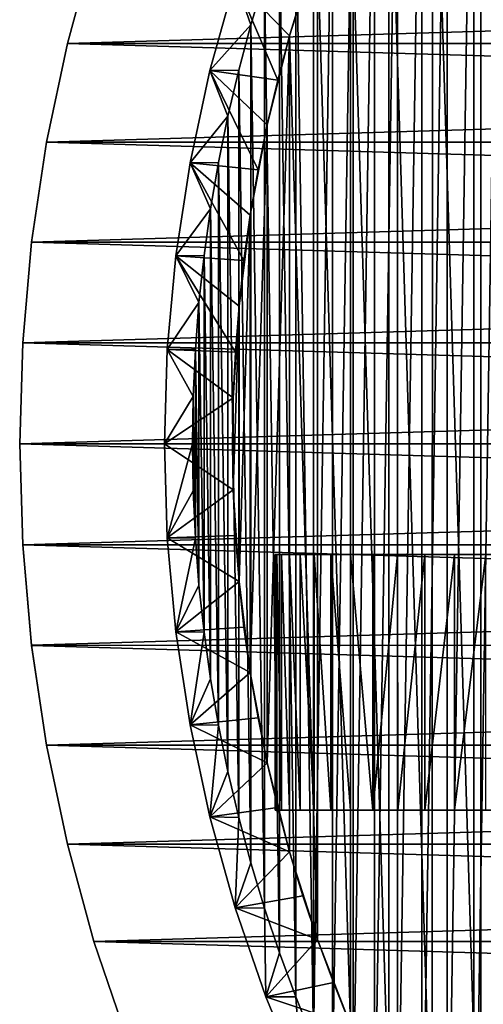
# Model space of a CAD drawing. Header units: millimetres. Extents: x -20 to 891, y -20 to 307.
# Tile 4 of 113: x -20 to -14.56, y -6.58 to 4.98. Entities that reach past the tile are written whole.
import ezdxf

# ---------------------------------------------------------------- set-up
doc = ezdxf.new("R2010")
doc.units = ezdxf.units.MM
doc.header["$LTSCALE"] = 41.718519
for name, color, linetype in [('1', 7, 'CONTINUOUS'), ('11', 7, 'CONTINUOUS'), ('12', 7, 'CONTINUOUS'), ('13', 7, 'CONTINUOUS'), ('15', 7, 'CONTINUOUS'), ('17', 7, 'CONTINUOUS'), ('18', 7, 'CONTINUOUS'), ('19', 7, 'CONTINUOUS'), ('2', 7, 'CONTINUOUS'), ('3', 7, 'CONTINUOUS'), ('4', 7, 'CONTINUOUS'), ('5', 7, 'CONTINUOUS'), ('7', 7, 'CONTINUOUS'), ('8', 7, 'CONTINUOUS'), ('9', 7, 'CONTINUOUS')]:
    doc.layers.add(name, color=color, linetype=linetype)

msp = doc.modelspace()

# ---------------------------------------------------------------- linework, layer by layer
at = {"layer": '1', "linetype": 'Continuous'}
for points in [[(19.128, 5.841), (19.44, 4.698), (-19.44, 4.698), (19.128, 5.841)], [(-19.128, 5.841), (19.128, 5.841), (-19.44, 4.698), (-19.128, 5.841)], [(19.44, 4.698), (19.685, 3.538), (-19.685, 3.538), (19.44, 4.698)], [(-19.44, 4.698), (19.44, 4.698), (-19.685, 3.538), (-19.44, 4.698)], [(19.685, 3.538), (19.86, 2.365), (-19.86, 2.366), (19.685, 3.538)], [(-19.685, 3.538), (19.685, 3.538), (-19.86, 2.366), (-19.685, 3.538)], [(-19.86, 2.366), (19.86, 2.365), (-19.965, 1.185), (-19.86, 2.366)], [(19.86, 2.365), (19.965, 1.185), (-19.965, 1.185), (19.86, 2.365)], [(-19.965, 1.185), (20, 0), (-20, 0), (-19.965, 1.185)], [(19.965, 1.185), (20, 0), (-19.965, 1.185), (19.965, 1.185)], [(-20, 0), (20, 0), (19.965, -1.185), (-20, 0)], [(-19.965, -1.185), (-20, 0), (19.965, -1.185), (-19.965, -1.185)], [(-19.86, -2.365), (-19.965, -1.185), (19.965, -1.185), (-19.86, -2.365)], [(19.86, -2.366), (-19.86, -2.365), (19.965, -1.185), (19.86, -2.366)], [(-19.685, -3.538), (-19.86, -2.365), (19.86, -2.366), (-19.685, -3.538)], [(19.685, -3.538), (-19.685, -3.538), (19.86, -2.366), (19.685, -3.538)], [(-19.44, -4.698), (-19.685, -3.538), (19.685, -3.538), (-19.44, -4.698)], [(19.44, -4.698), (-19.44, -4.698), (19.685, -3.538), (19.44, -4.698)], [(-19.128, -5.841), (-19.44, -4.698), (19.44, -4.698), (-19.128, -5.841)], [(19.128, -5.841), (-19.128, -5.841), (19.44, -4.698), (19.128, -5.841)], [(-18.748, -6.964), (-19.128, -5.841), (19.128, -5.841), (-18.748, -6.964)], [(18.748, -6.964), (-18.748, -6.964), (19.128, -5.841), (18.748, -6.964)]]:
    msp.add_3dface(points, dxfattribs=at)
at = {"layer": '11', "linetype": 'Continuous'}
for points in [[(-18.3, 0, 1.773), (-18.267, -1.105, 1.773), (-17.971, 0, 3), (-18.3, 0, 1.773)], [(-17.971, 0, 3), (-18.267, -1.105, 1.773), (-17.963, -0.554, 3), (-17.971, 0, 3)], [(-17.963, -0.554, 3), (-18.267, -1.105, 1.773), (-17.937, -1.107, 3), (-17.963, -0.554, 3)], [(-18.267, -1.105, 1.773), (-18.167, -2.206, 1.773), (-17.937, -1.107, 3), (-18.267, -1.105, 1.773)], [(-17.937, -1.107, 3), (-18.167, -2.206, 1.773), (-17.895, -1.658, 3), (-17.937, -1.107, 3)], [(-17.895, -1.658, 3), (-18.167, -2.206, 1.773), (-17.835, -2.209, 3), (-17.895, -1.658, 3)], [(-18.167, -2.206, 1.773), (-18, -3.299, 1.773), (-17.835, -2.209, 3), (-18.167, -2.206, 1.773)], [(-17.835, -2.209, 3), (-18, -3.299, 1.773), (-17.759, -2.757, 3), (-17.835, -2.209, 3)], [(-17.759, -2.757, 3), (-18, -3.299, 1.773), (-17.665, -3.302, 3), (-17.759, -2.757, 3)], [(-18, -3.299, 1.773), (-17.768, -4.379, 1.773), (-17.665, -3.302, 3), (-18, -3.299, 1.773)], [(-17.665, -3.302, 3), (-17.768, -4.379, 1.773), (-17.555, -3.845, 3), (-17.665, -3.302, 3)], [(-17.555, -3.845, 3), (-17.768, -4.379, 1.773), (-17.428, -4.384, 3), (-17.555, -3.845, 3)], [(-17.768, -4.379, 1.773), (-17.471, -5.444, 1.773), (-17.428, -4.384, 3), (-17.768, -4.379, 1.773)], [(-17.428, -4.384, 3), (-17.471, -5.444, 1.773), (-17.285, -4.918, 3), (-17.428, -4.384, 3)], [(-17.285, -4.918, 3), (-17.471, -5.444, 1.773), (-17.126, -5.448, 3), (-17.285, -4.918, 3)], [(-17.471, -5.444, 1.773), (-17.111, -6.489, 1.773), (-17.126, -5.448, 3), (-17.471, -5.444, 1.773)], [(-17.126, -5.448, 3), (-17.111, -6.489, 1.773), (-16.95, -5.973, 3), (-17.126, -5.448, 3)], [(-16.95, -5.973, 3), (-17.111, -6.489, 1.773), (-16.758, -6.492, 3), (-16.95, -5.973, 3)], [(-17.111, -6.489, 1.773), (-16.688, -7.511, 1.773), (-16.758, -6.492, 3), (-17.111, -6.489, 1.773)], [(-16.758, -6.492, 3), (-16.688, -7.511, 1.773), (-16.55, -7.005, 3), (-16.758, -6.492, 3)]]:
    msp.add_3dface(points, dxfattribs=at)
at = {"layer": '12', "linetype": 'Continuous'}
for points in [[(-14.668, -10.384, 3), (-14.341, -10.83, 3), (-14.341, 10.83, 3), (-14.668, -10.384, 3)], [(-14.668, 10.384, 3), (-14.668, -10.384, 3), (-14.341, 10.83, 3), (-14.668, 10.384, 3)], [(-14.981, -9.927, 3), (-14.668, -10.384, 3), (-14.668, 10.384, 3), (-14.981, -9.927, 3)], [(-14.981, 9.927, 3), (-14.981, -9.927, 3), (-14.668, 10.384, 3), (-14.981, 9.927, 3)], [(-15.279, -9.461, 3), (-14.981, -9.927, 3), (-14.981, 9.927, 3), (-15.279, -9.461, 3)], [(-15.279, 9.461, 3), (-15.279, -9.461, 3), (-14.981, 9.927, 3), (-15.279, 9.461, 3)], [(-15.564, 8.986, 3), (-15.563, -8.986, 3), (-15.279, 9.461, 3), (-15.564, 8.986, 3)], [(-15.563, -8.986, 3), (-15.279, -9.461, 3), (-15.279, 9.461, 3), (-15.563, -8.986, 3)], [(-15.833, -8.502, 3), (-15.563, -8.986, 3), (-15.564, 8.986, 3), (-15.833, -8.502, 3)], [(-15.833, 8.502, 3), (-15.833, -8.502, 3), (-15.564, 8.986, 3), (-15.833, 8.502, 3)], [(-16.087, -8.011, 3), (-15.833, -8.502, 3), (-15.833, 8.502, 3), (-16.087, -8.011, 3)], [(-16.087, 8.011, 3), (-16.087, -8.011, 3), (-15.833, 8.502, 3), (-16.087, 8.011, 3)], [(-16.326, -7.511, 3), (-16.087, -8.011, 3), (-16.087, 8.011, 3), (-16.326, -7.511, 3)], [(-16.326, 7.511, 3), (-16.326, -7.511, 3), (-16.087, 8.011, 3), (-16.326, 7.511, 3)], [(-16.55, -7.005, 3), (-16.326, -7.511, 3), (-16.326, 7.511, 3), (-16.55, -7.005, 3)], [(-16.55, 7.005, 3), (-16.55, -7.005, 3), (-16.326, 7.511, 3), (-16.55, 7.005, 3)], [(-16.758, 6.492, 3), (-16.55, -7.005, 3), (-16.55, 7.005, 3), (-16.758, 6.492, 3)], [(-16.95, 5.973, 3), (-16.758, -6.492, 3), (-16.758, 6.492, 3), (-16.95, 5.973, 3)], [(-16.758, -6.492, 3), (-16.55, -7.005, 3), (-16.758, 6.492, 3), (-16.758, -6.492, 3)], [(-17.126, 5.448, 3), (-16.95, -5.973, 3), (-16.95, 5.973, 3), (-17.126, 5.448, 3)], [(-16.95, -5.973, 3), (-16.758, -6.492, 3), (-16.95, 5.973, 3), (-16.95, -5.973, 3)], [(-17.285, 4.918, 3), (-17.126, -5.448, 3), (-17.126, 5.448, 3), (-17.285, 4.918, 3)], [(-17.126, -5.448, 3), (-16.95, -5.973, 3), (-17.126, 5.448, 3), (-17.126, -5.448, 3)], [(-17.428, 4.384, 3), (-17.285, -4.918, 3), (-17.285, 4.918, 3), (-17.428, 4.384, 3)], [(-17.285, -4.918, 3), (-17.126, -5.448, 3), (-17.285, 4.918, 3), (-17.285, -4.918, 3)], [(-17.555, 3.845, 3), (-17.428, -4.384, 3), (-17.428, 4.384, 3), (-17.555, 3.845, 3)], [(-17.428, -4.384, 3), (-17.285, -4.918, 3), (-17.428, 4.384, 3), (-17.428, -4.384, 3)], [(-17.665, 3.302, 3), (-17.555, -3.845, 3), (-17.555, 3.845, 3), (-17.665, 3.302, 3)], [(-17.555, -3.845, 3), (-17.428, -4.384, 3), (-17.555, 3.845, 3), (-17.555, -3.845, 3)], [(-17.759, 2.757, 3), (-17.665, -3.302, 3), (-17.665, 3.302, 3), (-17.759, 2.757, 3)], [(-17.665, -3.302, 3), (-17.555, -3.845, 3), (-17.665, 3.302, 3), (-17.665, -3.302, 3)], [(-17.835, 2.208, 3), (-17.759, -2.757, 3), (-17.759, 2.757, 3), (-17.835, 2.208, 3)], [(-17.759, -2.757, 3), (-17.665, -3.302, 3), (-17.759, 2.757, 3), (-17.759, -2.757, 3)], [(-17.895, 1.658, 3), (-17.835, -2.209, 3), (-17.835, 2.208, 3), (-17.895, 1.658, 3)], [(-17.835, -2.209, 3), (-17.759, -2.757, 3), (-17.835, 2.208, 3), (-17.835, -2.209, 3)], [(-17.937, 1.106, 3), (-17.895, -1.658, 3), (-17.895, 1.658, 3), (-17.937, 1.106, 3)], [(-17.895, -1.658, 3), (-17.835, -2.209, 3), (-17.895, 1.658, 3), (-17.895, -1.658, 3)], [(-17.963, 0.553, 3), (-17.937, -1.107, 3), (-17.937, 1.106, 3), (-17.963, 0.553, 3)], [(-17.937, -1.107, 3), (-17.895, -1.658, 3), (-17.937, 1.106, 3), (-17.937, -1.107, 3)], [(-17.971, 0, 3), (-17.963, -0.554, 3), (-17.963, 0.553, 3), (-17.971, 0, 3)], [(-17.963, -0.554, 3), (-17.937, -1.107, 3), (-17.963, 0.553, 3), (-17.963, -0.554, 3)]]:
    msp.add_3dface(points, dxfattribs=at)
at = {"layer": '13', "linetype": 'Continuous'}
for points in [[(-17.471, 5.444, 1.773), (-17.768, 4.379, 1.773), (-17.285, 4.918, 3), (-17.471, 5.444, 1.773)], [(-17.471, 5.444, 1.773), (-17.285, 4.918, 3), (-17.126, 5.448, 3), (-17.471, 5.444, 1.773)], [(-17.768, 4.379, 1.773), (-17.428, 4.384, 3), (-17.285, 4.918, 3), (-17.768, 4.379, 1.773)], [(-17.768, 4.379, 1.773), (-18, 3.299, 1.773), (-17.555, 3.845, 3), (-17.768, 4.379, 1.773)], [(-17.768, 4.379, 1.773), (-17.555, 3.845, 3), (-17.428, 4.384, 3), (-17.768, 4.379, 1.773)], [(-18, 3.299, 1.773), (-17.665, 3.302, 3), (-17.555, 3.845, 3), (-18, 3.299, 1.773)], [(-18, 3.299, 1.773), (-18.167, 2.206, 1.773), (-17.759, 2.757, 3), (-18, 3.299, 1.773)], [(-18, 3.299, 1.773), (-17.759, 2.757, 3), (-17.665, 3.302, 3), (-18, 3.299, 1.773)], [(-18.167, 2.206, 1.773), (-17.835, 2.208, 3), (-17.759, 2.757, 3), (-18.167, 2.206, 1.773)], [(-18.167, 2.206, 1.773), (-18.267, 1.105, 1.773), (-17.895, 1.658, 3), (-18.167, 2.206, 1.773)], [(-18.167, 2.206, 1.773), (-17.895, 1.658, 3), (-17.835, 2.208, 3), (-18.167, 2.206, 1.773)], [(-18.267, 1.105, 1.773), (-17.937, 1.106, 3), (-17.895, 1.658, 3), (-18.267, 1.105, 1.773)], [(-18.267, 1.105, 1.773), (-18.3, 0, 1.773), (-17.963, 0.553, 3), (-18.267, 1.105, 1.773)], [(-18.267, 1.105, 1.773), (-17.963, 0.553, 3), (-17.937, 1.106, 3), (-18.267, 1.105, 1.773)], [(-18.3, 0, 1.773), (-17.971, 0, 3), (-17.963, 0.553, 3), (-18.3, 0, 1.773)]]:
    msp.add_3dface(points, dxfattribs=at)
at = {"layer": '15', "linetype": 'Continuous'}
for points in [[(-15, -1.3, 3), (-17, -1.3, 3), (-17, -1.3, 56), (-15, -1.3, 3)], [(-9, -1.3, 3), (-15, -1.3, 3), (-17, -1.3, 56), (-9, -1.3, 3)], [(-6.5, -1.3, 3), (-9, -1.3, 3), (-17, -1.3, 56), (-6.5, -1.3, 3)], [(-6.5, -1.3, 9), (-6.5, -1.3, 3), (-17, -1.3, 56), (-6.5, -1.3, 9)], [(-6.485, -1.3, 9.349), (-6.5, -1.3, 9), (-17, -1.3, 56), (-6.485, -1.3, 9.349)], [(-6.439, -1.3, 9.695), (-6.485, -1.3, 9.349), (-17, -1.3, 56), (-6.439, -1.3, 9.695)], [(-6.364, -1.3, 10.035), (-6.439, -1.3, 9.695), (-17, -1.3, 56), (-6.364, -1.3, 10.035)], [(-6.259, -1.3, 10.368), (-6.364, -1.3, 10.035), (-17, -1.3, 56), (-6.259, -1.3, 10.368)], [(-6.125, -1.3, 10.69), (-6.259, -1.3, 10.368), (-17, -1.3, 56), (-6.125, -1.3, 10.69)], [(-5.964, -1.3, 11), (-6.125, -1.3, 10.69), (-17, -1.3, 56), (-5.964, -1.3, 11)], [(-5.777, -1.3, 11.294), (-5.964, -1.3, 11), (-17, -1.3, 56), (-5.777, -1.3, 11.294)], [(-5.564, -1.3, 11.571), (-5.777, -1.3, 11.294), (-17, -1.3, 56), (-5.564, -1.3, 11.571)], [(-5.328, -1.3, 11.829), (-5.564, -1.3, 11.571), (-17, -1.3, 56), (-5.328, -1.3, 11.829)], [(-5.071, -1.3, 12.064), (-5.328, -1.3, 11.829), (-17, -1.3, 56), (-5.071, -1.3, 12.064)], [(-4.794, -1.3, 12.277), (-5.071, -1.3, 12.064), (-17, -1.3, 56), (-4.794, -1.3, 12.277)], [(-4.5, -1.3, 12.464), (-4.794, -1.3, 12.277), (-17, -1.3, 56), (-4.5, -1.3, 12.464)], [(-4.191, -1.3, 12.625), (-4.5, -1.3, 12.464), (-17, -1.3, 56), (-4.191, -1.3, 12.625)], [(-3.868, -1.3, 12.759), (-4.191, -1.3, 12.625), (-17, -1.3, 56), (-3.868, -1.3, 12.759)], [(-3.535, -1.3, 12.864), (-3.868, -1.3, 12.759), (-17, -1.3, 56), (-3.535, -1.3, 12.864)], [(-3.195, -1.3, 12.939), (-3.535, -1.3, 12.864), (-17, -1.3, 56), (-3.195, -1.3, 12.939)], [(-2.849, -1.3, 12.985), (-3.195, -1.3, 12.939), (-17, -1.3, 56), (-2.849, -1.3, 12.985)], [(-2.5, -1.3, 13), (-2.849, -1.3, 12.985), (-17, -1.3, 56), (-2.5, -1.3, 13)], [(2.5, -1.3, 13), (-2.5, -1.3, 13), (-17, -1.3, 56), (2.5, -1.3, 13)], [(2.849, -1.3, 12.985), (2.5, -1.3, 13), (-17, -1.3, 56), (2.849, -1.3, 12.985)], [(3.195, -1.3, 12.939), (2.849, -1.3, 12.985), (-17, -1.3, 56), (3.195, -1.3, 12.939)], [(3.535, -1.3, 12.864), (3.195, -1.3, 12.939), (-17, -1.3, 56), (3.535, -1.3, 12.864)], [(3.868, -1.3, 12.759), (3.535, -1.3, 12.864), (-17, -1.3, 56), (3.868, -1.3, 12.759)], [(4.19, -1.3, 12.625), (3.868, -1.3, 12.759), (-17, -1.3, 56), (4.19, -1.3, 12.625)], [(4.5, -1.3, 12.464), (4.19, -1.3, 12.625), (-17, -1.3, 56), (4.5, -1.3, 12.464)], [(4.794, -1.3, 12.277), (4.5, -1.3, 12.464), (-17, -1.3, 56), (4.794, -1.3, 12.277)], [(17, -1.3, 3), (4.794, -1.3, 12.277), (-17, -1.3, 56), (17, -1.3, 3)], [(17, -1.3, 56), (17, -1.3, 3), (-17, -1.3, 56), (17, -1.3, 56)], [(-16.982, -1.3, 56.471), (17, -1.3, 56), (-17, -1.3, 56), (-16.982, -1.3, 56.471)], [(16.981, -1.3, 56.471), (17, -1.3, 56), (-16.982, -1.3, 56.471), (16.981, -1.3, 56.471)], [(16.926, -1.3, 56.939), (16.981, -1.3, 56.471), (-16.982, -1.3, 56.471), (16.926, -1.3, 56.939)], [(-16.926, -1.3, 56.939), (16.926, -1.3, 56.939), (-16.982, -1.3, 56.471), (-16.926, -1.3, 56.939)], [(16.834, -1.3, 57.401), (16.926, -1.3, 56.939), (-16.926, -1.3, 56.939), (16.834, -1.3, 57.401)], [(-16.834, -1.3, 57.401), (16.834, -1.3, 57.401), (-16.926, -1.3, 56.939), (-16.834, -1.3, 57.401)], [(16.706, -1.3, 57.854), (16.834, -1.3, 57.401), (-16.834, -1.3, 57.401), (16.706, -1.3, 57.854)], [(-16.706, -1.3, 57.854), (16.706, -1.3, 57.854), (-16.834, -1.3, 57.401), (-16.706, -1.3, 57.854)], [(16.543, -1.3, 58.296), (16.706, -1.3, 57.854), (-16.706, -1.3, 57.854), (16.543, -1.3, 58.296)], [(-16.543, -1.3, 58.296), (16.543, -1.3, 58.296), (-16.706, -1.3, 57.854), (-16.543, -1.3, 58.296)], [(16.346, -1.3, 58.724), (16.543, -1.3, 58.296), (-16.543, -1.3, 58.296), (16.346, -1.3, 58.724)], [(-16.346, -1.3, 58.724), (16.346, -1.3, 58.724), (-16.543, -1.3, 58.296), (-16.346, -1.3, 58.724)], [(16.116, -1.3, 59.135), (16.346, -1.3, 58.724), (-16.346, -1.3, 58.724), (16.116, -1.3, 59.135)], [(-16.116, -1.3, 59.135), (16.116, -1.3, 59.135), (-16.346, -1.3, 58.724), (-16.116, -1.3, 59.135)], [(-15.854, -1.3, 59.527), (16.116, -1.3, 59.135), (-16.116, -1.3, 59.135), (-15.854, -1.3, 59.527)], [(15.854, -1.3, 59.527), (16.116, -1.3, 59.135), (-15.854, -1.3, 59.527), (15.854, -1.3, 59.527)], [(-15.563, -1.3, 59.897), (15.854, -1.3, 59.527), (-15.854, -1.3, 59.527), (-15.563, -1.3, 59.897)], [(15.562, -1.3, 59.897), (15.854, -1.3, 59.527), (-15.563, -1.3, 59.897), (15.562, -1.3, 59.897)], [(-15.243, -1.3, 60.243), (15.562, -1.3, 59.897), (-15.563, -1.3, 59.897), (-15.243, -1.3, 60.243)], [(15.243, -1.3, 60.243), (15.562, -1.3, 59.897), (-15.243, -1.3, 60.243), (15.243, -1.3, 60.243)], [(-14.897, -1.3, 60.562), (15.243, -1.3, 60.243), (-15.243, -1.3, 60.243), (-14.897, -1.3, 60.562)], [(-15, -1.3), (-15, -1.3, 3), (-9, -1.3), (-15, -1.3)], [(-9, -1.3), (-15, -1.3, 3), (-9, -1.3, 3), (-9, -1.3)], [(14.897, -1.3, 60.563), (15.243, -1.3, 60.243), (-14.897, -1.3, 60.562), (14.897, -1.3, 60.563)], [(-14.527, -1.3, 60.854), (14.897, -1.3, 60.563), (-14.897, -1.3, 60.562), (-14.527, -1.3, 60.854)]]:
    msp.add_3dface(points, dxfattribs=at)
at = {"layer": '17', "linetype": 'Continuous'}
for points in [[(-15, -4.3, 3), (-6.5, -4.3, 9), (-17, -4.3, 3), (-15, -4.3, 3)], [(-17, -4.3, 3), (-6.5, -4.3, 9), (-6.485, -4.3, 9.349), (-17, -4.3, 3)], [(-17, -4.3, 56), (-17, -4.3, 3), (17, -4.3, 56), (-17, -4.3, 56)], [(17, -4.3, 56), (-17, -4.3, 3), (-4.794, -4.3, 12.277), (17, -4.3, 56)], [(-4.794, -4.3, 12.277), (-17, -4.3, 3), (-5.071, -4.3, 12.064), (-4.794, -4.3, 12.277)], [(-5.071, -4.3, 12.064), (-17, -4.3, 3), (-5.329, -4.3, 11.828), (-5.071, -4.3, 12.064)], [(-5.329, -4.3, 11.828), (-17, -4.3, 3), (-5.564, -4.3, 11.571), (-5.329, -4.3, 11.828)], [(-5.564, -4.3, 11.571), (-17, -4.3, 3), (-5.777, -4.3, 11.294), (-5.564, -4.3, 11.571)], [(-5.777, -4.3, 11.294), (-17, -4.3, 3), (-5.964, -4.3, 11), (-5.777, -4.3, 11.294)], [(-5.964, -4.3, 11), (-17, -4.3, 3), (-6.125, -4.3, 10.691), (-5.964, -4.3, 11)], [(-6.125, -4.3, 10.691), (-17, -4.3, 3), (-6.259, -4.3, 10.368), (-6.125, -4.3, 10.691)], [(-6.259, -4.3, 10.368), (-17, -4.3, 3), (-6.364, -4.3, 10.035), (-6.259, -4.3, 10.368)], [(-6.364, -4.3, 10.035), (-17, -4.3, 3), (-6.439, -4.3, 9.695), (-6.364, -4.3, 10.035)], [(-6.439, -4.3, 9.695), (-17, -4.3, 3), (-6.485, -4.3, 9.349), (-6.439, -4.3, 9.695)], [(-16.982, -4.3, 56.471), (-17, -4.3, 56), (16.981, -4.3, 56.471), (-16.982, -4.3, 56.471)], [(16.981, -4.3, 56.471), (-17, -4.3, 56), (17, -4.3, 56), (16.981, -4.3, 56.471)], [(-16.926, -4.3, 56.939), (-16.982, -4.3, 56.471), (16.981, -4.3, 56.471), (-16.926, -4.3, 56.939)], [(-16.834, -4.3, 57.401), (-16.926, -4.3, 56.939), (16.926, -4.3, 56.939), (-16.834, -4.3, 57.401)], [(16.926, -4.3, 56.939), (-16.926, -4.3, 56.939), (16.981, -4.3, 56.471), (16.926, -4.3, 56.939)], [(-16.706, -4.3, 57.854), (-16.834, -4.3, 57.401), (16.834, -4.3, 57.401), (-16.706, -4.3, 57.854)], [(16.834, -4.3, 57.401), (-16.834, -4.3, 57.401), (16.926, -4.3, 56.939), (16.834, -4.3, 57.401)], [(-16.543, -4.3, 58.296), (-16.706, -4.3, 57.854), (16.706, -4.3, 57.854), (-16.543, -4.3, 58.296)], [(16.706, -4.3, 57.854), (-16.706, -4.3, 57.854), (16.834, -4.3, 57.401), (16.706, -4.3, 57.854)], [(-16.346, -4.3, 58.724), (-16.543, -4.3, 58.296), (16.543, -4.3, 58.296), (-16.346, -4.3, 58.724)], [(16.543, -4.3, 58.296), (-16.543, -4.3, 58.296), (16.706, -4.3, 57.854), (16.543, -4.3, 58.296)], [(-16.116, -4.3, 59.135), (-16.346, -4.3, 58.724), (16.346, -4.3, 58.724), (-16.116, -4.3, 59.135)], [(16.346, -4.3, 58.724), (-16.346, -4.3, 58.724), (16.543, -4.3, 58.296), (16.346, -4.3, 58.724)], [(-15.854, -4.3, 59.527), (-16.116, -4.3, 59.135), (15.854, -4.3, 59.527), (-15.854, -4.3, 59.527)], [(15.854, -4.3, 59.527), (-16.116, -4.3, 59.135), (16.116, -4.3, 59.135), (15.854, -4.3, 59.527)], [(16.116, -4.3, 59.135), (-16.116, -4.3, 59.135), (16.346, -4.3, 58.724), (16.116, -4.3, 59.135)], [(-15.562, -4.3, 59.897), (-15.854, -4.3, 59.527), (15.563, -4.3, 59.897), (-15.562, -4.3, 59.897)], [(15.563, -4.3, 59.897), (-15.854, -4.3, 59.527), (15.854, -4.3, 59.527), (15.563, -4.3, 59.897)], [(-15.243, -4.3, 60.243), (-15.562, -4.3, 59.897), (15.243, -4.3, 60.243), (-15.243, -4.3, 60.243)], [(15.243, -4.3, 60.243), (-15.562, -4.3, 59.897), (15.563, -4.3, 59.897), (15.243, -4.3, 60.243)], [(-14.897, -4.3, 60.563), (-15.243, -4.3, 60.243), (14.897, -4.3, 60.562), (-14.897, -4.3, 60.563)], [(14.897, -4.3, 60.562), (-15.243, -4.3, 60.243), (15.243, -4.3, 60.243), (14.897, -4.3, 60.562)], [(-9, -4.3, 3), (-6.5, -4.3, 9), (-15, -4.3, 3), (-9, -4.3, 3)], [(-9, -4.3), (-9, -4.3, 3), (-15, -4.3), (-9, -4.3)], [(-15, -4.3), (-9, -4.3, 3), (-15, -4.3, 3), (-15, -4.3)], [(-14.527, -4.3, 60.854), (-14.897, -4.3, 60.563), (14.527, -4.3, 60.854), (-14.527, -4.3, 60.854)], [(14.527, -4.3, 60.854), (-14.897, -4.3, 60.563), (14.897, -4.3, 60.562), (14.527, -4.3, 60.854)]]:
    msp.add_3dface(points, dxfattribs=at)
at = {"layer": '18', "linetype": 'Continuous'}
for points in [[(-17, -1.3, 56), (-17, -1.3, 3), (-17, -4.3, 56), (-17, -1.3, 56)], [(-17, -1.3, 3), (-17, -4.3, 3), (-17, -4.3, 56), (-17, -1.3, 3)]]:
    msp.add_3dface(points, dxfattribs=at)
at = {"layer": '19', "linetype": 'Continuous'}
for points in [[(-16.982, -1.3, 56.471), (-17, -1.3, 56), (-16.982, -4.3, 56.471), (-16.982, -1.3, 56.471)], [(-17, -1.3, 56), (-17, -4.3, 56), (-16.982, -4.3, 56.471), (-17, -1.3, 56)], [(-16.982, -1.3, 56.471), (-16.982, -4.3, 56.471), (-16.926, -4.3, 56.939), (-16.982, -1.3, 56.471)], [(-16.926, -1.3, 56.939), (-16.982, -1.3, 56.471), (-16.926, -4.3, 56.939), (-16.926, -1.3, 56.939)], [(-16.834, -1.3, 57.401), (-16.926, -1.3, 56.939), (-16.834, -4.3, 57.401), (-16.834, -1.3, 57.401)], [(-16.926, -1.3, 56.939), (-16.926, -4.3, 56.939), (-16.834, -4.3, 57.401), (-16.926, -1.3, 56.939)], [(-16.706, -1.3, 57.854), (-16.834, -1.3, 57.401), (-16.706, -4.3, 57.854), (-16.706, -1.3, 57.854)], [(-16.834, -1.3, 57.401), (-16.834, -4.3, 57.401), (-16.706, -4.3, 57.854), (-16.834, -1.3, 57.401)], [(-16.543, -1.3, 58.296), (-16.706, -1.3, 57.854), (-16.543, -4.3, 58.296), (-16.543, -1.3, 58.296)], [(-16.706, -1.3, 57.854), (-16.706, -4.3, 57.854), (-16.543, -4.3, 58.296), (-16.706, -1.3, 57.854)], [(-16.346, -1.3, 58.724), (-16.543, -1.3, 58.296), (-16.346, -4.3, 58.724), (-16.346, -1.3, 58.724)], [(-16.543, -1.3, 58.296), (-16.543, -4.3, 58.296), (-16.346, -4.3, 58.724), (-16.543, -1.3, 58.296)], [(-16.116, -1.3, 59.135), (-16.346, -1.3, 58.724), (-16.116, -4.3, 59.135), (-16.116, -1.3, 59.135)], [(-16.346, -1.3, 58.724), (-16.346, -4.3, 58.724), (-16.116, -4.3, 59.135), (-16.346, -1.3, 58.724)], [(-15.854, -1.3, 59.527), (-16.116, -1.3, 59.135), (-15.854, -4.3, 59.527), (-15.854, -1.3, 59.527)], [(-16.116, -1.3, 59.135), (-16.116, -4.3, 59.135), (-15.854, -4.3, 59.527), (-16.116, -1.3, 59.135)], [(-15.563, -1.3, 59.897), (-15.854, -1.3, 59.527), (-15.854, -4.3, 59.527), (-15.563, -1.3, 59.897)], [(-15.563, -1.3, 59.897), (-15.854, -4.3, 59.527), (-15.562, -4.3, 59.897), (-15.563, -1.3, 59.897)], [(-15.243, -1.3, 60.243), (-15.563, -1.3, 59.897), (-15.562, -4.3, 59.897), (-15.243, -1.3, 60.243)], [(-15.243, -1.3, 60.243), (-15.562, -4.3, 59.897), (-15.243, -4.3, 60.243), (-15.243, -1.3, 60.243)], [(-14.897, -1.3, 60.562), (-15.243, -1.3, 60.243), (-15.243, -4.3, 60.243), (-14.897, -1.3, 60.562)], [(-14.897, -1.3, 60.562), (-15.243, -4.3, 60.243), (-14.897, -4.3, 60.563), (-14.897, -1.3, 60.562)], [(-14.527, -1.3, 60.854), (-14.897, -1.3, 60.562), (-14.897, -4.3, 60.563), (-14.527, -1.3, 60.854)], [(-14.527, -1.3, 60.854), (-14.897, -4.3, 60.563), (-14.527, -4.3, 60.854), (-14.527, -1.3, 60.854)]]:
    msp.add_3dface(points, dxfattribs=at)
at = {"layer": '2', "linetype": 'Continuous'}
for points in [[(-19.128, 5.841), (-19.44, 4.698), (-19.128, 5.841, 65), (-19.128, 5.841)], [(-19.128, 5.841, 65), (-19.44, 4.698), (-19.44, 4.698, 65), (-19.128, 5.841, 65)], [(-19.44, 4.698), (-19.685, 3.538), (-19.44, 4.698, 65), (-19.44, 4.698)], [(-19.44, 4.698, 65), (-19.685, 3.538), (-19.685, 3.538, 65), (-19.44, 4.698, 65)], [(-19.685, 3.538), (-19.86, 2.366), (-19.685, 3.538, 65), (-19.685, 3.538)], [(-19.685, 3.538, 65), (-19.86, 2.366), (-19.86, 2.365, 65), (-19.685, 3.538, 65)], [(-19.86, 2.366), (-19.965, 1.185), (-19.86, 2.365, 65), (-19.86, 2.366)], [(-19.86, 2.365, 65), (-19.965, 1.185), (-19.965, 1.185, 65), (-19.86, 2.365, 65)], [(-19.965, 1.185), (-20, 0), (-19.965, 1.185, 65), (-19.965, 1.185)], [(-19.965, 1.185, 65), (-20, 0), (-20, 0, 65), (-19.965, 1.185, 65)]]:
    msp.add_3dface(points, dxfattribs=at)
at = {"layer": '3', "linetype": 'Continuous'}
for points in [[(-20, 0), (-19.965, -1.185), (-20, 0, 65), (-20, 0)], [(-20, 0, 65), (-19.965, -1.185), (-19.965, -1.185, 65), (-20, 0, 65)], [(-19.965, -1.185), (-19.86, -2.365), (-19.965, -1.185, 65), (-19.965, -1.185)], [(-19.965, -1.185, 65), (-19.86, -2.365), (-19.86, -2.366, 65), (-19.965, -1.185, 65)], [(-19.86, -2.365), (-19.685, -3.538), (-19.86, -2.366, 65), (-19.86, -2.365)], [(-19.86, -2.366, 65), (-19.685, -3.538), (-19.685, -3.538, 65), (-19.86, -2.366, 65)], [(-19.685, -3.538), (-19.44, -4.698), (-19.685, -3.538, 65), (-19.685, -3.538)], [(-19.685, -3.538, 65), (-19.44, -4.698), (-19.44, -4.698, 65), (-19.685, -3.538, 65)], [(-19.44, -4.698), (-19.128, -5.841), (-19.44, -4.698, 65), (-19.44, -4.698)], [(-19.44, -4.698, 65), (-19.128, -5.841), (-19.128, -5.841, 65), (-19.44, -4.698, 65)], [(-19.128, -5.841), (-18.748, -6.964), (-19.128, -5.841, 65), (-19.128, -5.841)], [(-19.128, -5.841, 65), (-18.748, -6.964), (-18.748, -6.964, 65), (-19.128, -5.841, 65)]]:
    msp.add_3dface(points, dxfattribs=at)
at = {"layer": '4', "linetype": 'Continuous'}
for points in [[(19.44, 4.698, 65), (-19.128, 5.841, 65), (-19.44, 4.698, 65), (19.44, 4.698, 65)], [(19.44, 4.698, 65), (19.128, 5.841, 65), (-19.128, 5.841, 65), (19.44, 4.698, 65)], [(19.685, 3.538, 65), (-19.44, 4.698, 65), (-19.685, 3.538, 65), (19.685, 3.538, 65)], [(19.685, 3.538, 65), (19.44, 4.698, 65), (-19.44, 4.698, 65), (19.685, 3.538, 65)], [(19.86, 2.366, 65), (-19.685, 3.538, 65), (-19.86, 2.365, 65), (19.86, 2.366, 65)], [(19.86, 2.366, 65), (19.685, 3.538, 65), (-19.685, 3.538, 65), (19.86, 2.366, 65)], [(19.965, 1.185, 65), (-19.86, 2.365, 65), (-19.965, 1.185, 65), (19.965, 1.185, 65)], [(19.965, 1.185, 65), (19.86, 2.366, 65), (-19.86, 2.365, 65), (19.965, 1.185, 65)], [(20, 0, 65), (19.965, 1.185, 65), (-20, 0, 65), (20, 0, 65)], [(19.965, 1.185, 65), (-19.965, 1.185, 65), (-20, 0, 65), (19.965, 1.185, 65)], [(20, 0, 65), (-20, 0, 65), (-19.965, -1.185, 65), (20, 0, 65)], [(20, 0, 65), (-19.965, -1.185, 65), (19.965, -1.185, 65), (20, 0, 65)], [(-19.965, -1.185, 65), (-19.86, -2.366, 65), (19.86, -2.365, 65), (-19.965, -1.185, 65)], [(-19.965, -1.185, 65), (19.86, -2.365, 65), (19.965, -1.185, 65), (-19.965, -1.185, 65)], [(-19.86, -2.366, 65), (19.685, -3.538, 65), (19.86, -2.365, 65), (-19.86, -2.366, 65)], [(-19.86, -2.366, 65), (-19.685, -3.538, 65), (19.685, -3.538, 65), (-19.86, -2.366, 65)], [(-19.685, -3.538, 65), (-19.44, -4.698, 65), (19.44, -4.698, 65), (-19.685, -3.538, 65)], [(-19.685, -3.538, 65), (19.44, -4.698, 65), (19.685, -3.538, 65), (-19.685, -3.538, 65)], [(-19.44, -4.698, 65), (-19.128, -5.841, 65), (19.128, -5.841, 65), (-19.44, -4.698, 65)], [(-19.44, -4.698, 65), (19.128, -5.841, 65), (19.44, -4.698, 65), (-19.44, -4.698, 65)], [(-19.128, -5.841, 65), (-18.748, -6.964, 65), (18.748, -6.964, 65), (-19.128, -5.841, 65)], [(-19.128, -5.841, 65), (18.748, -6.964, 65), (19.128, -5.841, 65), (-19.128, -5.841, 65)]]:
    msp.add_3dface(points, dxfattribs=at)
at = {"layer": '5', "linetype": 'Continuous'}
for points in [[(-14.588, 9.666), (-13.965, 10.546), (-13.965, -10.546), (-14.588, 9.666)], [(-15.155, 8.75), (-14.588, 9.666), (-14.588, -9.666), (-15.155, 8.75)], [(-14.588, -9.666), (-14.588, 9.666), (-13.965, -10.546), (-14.588, -9.666)], [(-15.665, 7.8), (-15.155, 8.75), (-15.156, -8.75), (-15.665, 7.8)], [(-15.156, -8.75), (-15.155, 8.75), (-14.588, -9.666), (-15.156, -8.75)], [(-16.116, 6.821), (-15.665, 7.8), (-15.665, -7.8), (-16.116, 6.821)], [(-15.665, -7.8), (-15.665, 7.8), (-15.156, -8.75), (-15.665, -7.8)], [(-16.505, 5.816), (-16.116, 6.821), (-16.116, -6.821), (-16.505, 5.816)], [(-16.116, -6.821), (-16.116, 6.821), (-15.665, -7.8), (-16.116, -6.821)], [(-16.832, 4.789), (-16.505, 5.816), (-16.505, -5.816), (-16.832, 4.789)], [(-16.505, -5.816), (-16.505, 5.816), (-16.116, -6.821), (-16.505, -5.816)], [(-17.095, 3.744), (-16.832, 4.789), (-17.095, -3.744), (-17.095, 3.744)], [(-17.095, -3.744), (-16.832, 4.789), (-16.832, -4.789), (-17.095, -3.744)], [(-16.832, -4.789), (-16.832, 4.789), (-16.505, -5.816), (-16.832, -4.789)], [(-17.293, 2.684), (-17.095, 3.744), (-17.293, -2.684), (-17.293, 2.684)], [(-17.293, -2.684), (-17.095, 3.744), (-17.095, -3.744), (-17.293, -2.684)], [(-17.425, 1.614), (-17.293, 2.684), (-17.425, -1.615), (-17.425, 1.614)], [(-17.425, -1.615), (-17.293, 2.684), (-17.293, -2.684), (-17.425, -1.615)], [(-17.492, 0.539), (-17.425, 1.614), (-17.492, -0.539), (-17.492, 0.539)], [(-17.492, -0.539), (-17.425, 1.614), (-17.425, -1.615), (-17.492, -0.539)]]:
    msp.add_3dface(points, dxfattribs=at)
at = {"layer": '7', "linetype": 'Continuous'}
for points in [[(-16.505, 5.816), (-16.832, 4.789), (-16.677, 5.305, 1.038), (-16.505, 5.816)], [(-16.677, 5.305, 1.038), (-16.832, 4.789), (-16.832, 4.789, 1.038), (-16.677, 5.305, 1.038)], [(-16.832, 4.789), (-17.095, 3.744), (-16.832, 4.789, 1.038), (-16.832, 4.789)], [(-16.832, 4.789, 1.038), (-17.095, 3.744), (-16.971, 4.268, 1.038), (-16.832, 4.789, 1.038)], [(-16.971, 4.268, 1.038), (-17.095, 3.744), (-17.095, 3.744, 1.038), (-16.971, 4.268, 1.038)], [(-17.095, 3.744), (-17.293, 2.684), (-17.095, 3.744, 1.038), (-17.095, 3.744)], [(-17.095, 3.744, 1.038), (-17.293, 2.684), (-17.202, 3.215, 1.038), (-17.095, 3.744, 1.038)], [(-17.202, 3.215, 1.038), (-17.293, 2.684), (-17.293, 2.684, 1.038), (-17.202, 3.215, 1.038)], [(-17.293, 2.684), (-17.425, 1.614), (-17.293, 2.684, 1.038), (-17.293, 2.684)], [(-17.293, 2.684, 1.038), (-17.425, 1.614), (-17.367, 2.15, 1.038), (-17.293, 2.684, 1.038)], [(-17.367, 2.15, 1.038), (-17.425, 1.614), (-17.425, 1.615, 1.038), (-17.367, 2.15, 1.038)], [(-17.425, 1.614), (-17.492, 0.539), (-17.467, 1.077, 1.038), (-17.425, 1.614)], [(-17.425, 1.615, 1.038), (-17.425, 1.614), (-17.467, 1.077, 1.038), (-17.425, 1.615, 1.038)], [(-17.467, 1.077, 1.038), (-17.492, 0.539), (-17.492, 0.539, 1.038), (-17.467, 1.077, 1.038)], [(-17.492, 0.539), (-17.492, -0.539), (-17.5, 0, 1.038), (-17.492, 0.539)], [(-17.492, 0.539, 1.038), (-17.492, 0.539), (-17.5, 0, 1.038), (-17.492, 0.539, 1.038)], [(-17.5, 0, 1.038), (-17.492, -0.539), (-17.492, -0.539, 1.038), (-17.5, 0, 1.038)], [(-17.492, -0.539), (-17.425, -1.615), (-17.467, -1.077, 1.038), (-17.492, -0.539)], [(-17.492, -0.539, 1.038), (-17.492, -0.539), (-17.467, -1.077, 1.038), (-17.492, -0.539, 1.038)], [(-17.467, -1.077, 1.038), (-17.425, -1.615), (-17.425, -1.615, 1.038), (-17.467, -1.077, 1.038)], [(-17.425, -1.615), (-17.293, -2.684), (-17.425, -1.615, 1.038), (-17.425, -1.615)], [(-17.425, -1.615, 1.038), (-17.293, -2.684), (-17.367, -2.151, 1.038), (-17.425, -1.615, 1.038)], [(-17.367, -2.151, 1.038), (-17.293, -2.684), (-17.293, -2.684, 1.038), (-17.367, -2.151, 1.038)], [(-17.293, -2.684), (-17.095, -3.744), (-17.293, -2.684, 1.038), (-17.293, -2.684)], [(-17.293, -2.684, 1.038), (-17.095, -3.744), (-17.202, -3.215, 1.038), (-17.293, -2.684, 1.038)], [(-17.202, -3.215, 1.038), (-17.095, -3.744), (-17.095, -3.744, 1.038), (-17.202, -3.215, 1.038)], [(-17.095, -3.744), (-16.832, -4.789), (-17.095, -3.744, 1.038), (-17.095, -3.744)], [(-17.095, -3.744, 1.038), (-16.832, -4.789), (-16.971, -4.268, 1.038), (-17.095, -3.744, 1.038)], [(-16.971, -4.268, 1.038), (-16.832, -4.789), (-16.832, -4.789, 1.038), (-16.971, -4.268, 1.038)], [(-16.832, -4.789), (-16.505, -5.816), (-16.832, -4.789, 1.038), (-16.832, -4.789)], [(-16.832, -4.789, 1.038), (-16.505, -5.816), (-16.676, -5.305, 1.038), (-16.832, -4.789, 1.038)], [(-16.676, -5.305, 1.038), (-16.505, -5.816), (-16.505, -5.816, 1.038), (-16.676, -5.305, 1.038)], [(-16.505, -5.816), (-16.116, -6.821), (-16.505, -5.816, 1.038), (-16.505, -5.816)], [(-16.505, -5.816, 1.038), (-16.116, -6.821), (-16.318, -6.322, 1.038), (-16.505, -5.816, 1.038)], [(-16.318, -6.322, 1.038), (-16.116, -6.821), (-16.116, -6.821, 1.038), (-16.318, -6.322, 1.038)]]:
    msp.add_3dface(points, dxfattribs=at)
at = {"layer": '8', "linetype": 'Continuous'}
for points in [[(-17.471, 5.445, 1.5), (-16.971, 4.268, 1.038), (-17.768, 4.379, 1.5), (-17.471, 5.445, 1.5)], [(-16.677, 5.305, 1.038), (-16.832, 4.789, 1.038), (-17.471, 5.445, 1.5), (-16.677, 5.305, 1.038)], [(-16.832, 4.789, 1.038), (-16.971, 4.268, 1.038), (-17.471, 5.445, 1.5), (-16.832, 4.789, 1.038)], [(-17.768, 4.379, 1.5), (-17.202, 3.215, 1.038), (-18, 3.299, 1.5), (-17.768, 4.379, 1.5)], [(-16.971, 4.268, 1.038), (-17.095, 3.744, 1.038), (-17.768, 4.379, 1.5), (-16.971, 4.268, 1.038)], [(-17.095, 3.744, 1.038), (-17.202, 3.215, 1.038), (-17.768, 4.379, 1.5), (-17.095, 3.744, 1.038)], [(-18, 3.299, 1.5), (-17.367, 2.15, 1.038), (-18.167, 2.206, 1.5), (-18, 3.299, 1.5)], [(-17.202, 3.215, 1.038), (-17.293, 2.684, 1.038), (-18, 3.299, 1.5), (-17.202, 3.215, 1.038)], [(-17.293, 2.684, 1.038), (-17.367, 2.15, 1.038), (-18, 3.299, 1.5), (-17.293, 2.684, 1.038)], [(-18.167, 2.206, 1.5), (-17.467, 1.077, 1.038), (-18.267, 1.105, 1.5), (-18.167, 2.206, 1.5)], [(-17.367, 2.15, 1.038), (-17.425, 1.615, 1.038), (-18.167, 2.206, 1.5), (-17.367, 2.15, 1.038)], [(-17.425, 1.615, 1.038), (-17.467, 1.077, 1.038), (-18.167, 2.206, 1.5), (-17.425, 1.615, 1.038)], [(-18.267, 1.105, 1.5), (-17.492, 0.539, 1.038), (-18.3, 0, 1.5), (-18.267, 1.105, 1.5)], [(-17.467, 1.077, 1.038), (-17.492, 0.539, 1.038), (-18.267, 1.105, 1.5), (-17.467, 1.077, 1.038)], [(-17.492, 0.539, 1.038), (-17.5, 0, 1.038), (-18.3, 0, 1.5), (-17.492, 0.539, 1.038)], [(-17.5, 0, 1.038), (-17.492, -0.539, 1.038), (-18.3, 0, 1.5), (-17.5, 0, 1.038)], [(-18.3, 0, 1.5), (-17.492, -0.539, 1.038), (-18.267, -1.105, 1.5), (-18.3, 0, 1.5)], [(-17.492, -0.539, 1.038), (-17.467, -1.077, 1.038), (-18.267, -1.105, 1.5), (-17.492, -0.539, 1.038)], [(-17.467, -1.077, 1.038), (-17.425, -1.615, 1.038), (-18.267, -1.105, 1.5), (-17.467, -1.077, 1.038)], [(-18.267, -1.105, 1.5), (-17.425, -1.615, 1.038), (-18.167, -2.206, 1.5), (-18.267, -1.105, 1.5)], [(-17.425, -1.615, 1.038), (-17.367, -2.151, 1.038), (-18.167, -2.206, 1.5), (-17.425, -1.615, 1.038)], [(-17.367, -2.151, 1.038), (-17.293, -2.684, 1.038), (-18.167, -2.206, 1.5), (-17.367, -2.151, 1.038)], [(-18.167, -2.206, 1.5), (-17.293, -2.684, 1.038), (-18, -3.299, 1.5), (-18.167, -2.206, 1.5)], [(-17.293, -2.684, 1.038), (-17.202, -3.215, 1.038), (-18, -3.299, 1.5), (-17.293, -2.684, 1.038)], [(-17.202, -3.215, 1.038), (-17.095, -3.744, 1.038), (-18, -3.299, 1.5), (-17.202, -3.215, 1.038)], [(-18, -3.299, 1.5), (-17.095, -3.744, 1.038), (-17.768, -4.379, 1.5), (-18, -3.299, 1.5)], [(-17.095, -3.744, 1.038), (-16.971, -4.268, 1.038), (-17.768, -4.379, 1.5), (-17.095, -3.744, 1.038)], [(-16.971, -4.268, 1.038), (-16.832, -4.789, 1.038), (-17.768, -4.379, 1.5), (-16.971, -4.268, 1.038)], [(-17.768, -4.379, 1.5), (-16.832, -4.789, 1.038), (-17.471, -5.444, 1.5), (-17.768, -4.379, 1.5)], [(-16.832, -4.789, 1.038), (-16.676, -5.305, 1.038), (-17.471, -5.444, 1.5), (-16.832, -4.789, 1.038)], [(-16.676, -5.305, 1.038), (-16.505, -5.816, 1.038), (-17.471, -5.444, 1.5), (-16.676, -5.305, 1.038)], [(-17.471, -5.444, 1.5), (-16.505, -5.816, 1.038), (-17.111, -6.489, 1.5), (-17.471, -5.444, 1.5)], [(-16.505, -5.816, 1.038), (-16.318, -6.322, 1.038), (-17.111, -6.489, 1.5), (-16.505, -5.816, 1.038)], [(-16.318, -6.322, 1.038), (-16.116, -6.821, 1.038), (-17.111, -6.489, 1.5), (-16.318, -6.322, 1.038)], [(-17.111, -6.489, 1.5), (-16.116, -6.821, 1.038), (-16.688, -7.511, 1.5), (-17.111, -6.489, 1.5)]]:
    msp.add_3dface(points, dxfattribs=at)
at = {"layer": '9', "linetype": 'Continuous'}
for points in [[(-17.471, 5.445, 1.5), (-17.768, 4.379, 1.5), (-17.471, 5.444, 1.773), (-17.471, 5.445, 1.5)], [(-17.471, 5.444, 1.773), (-17.768, 4.379, 1.5), (-17.768, 4.379, 1.773), (-17.471, 5.444, 1.773)], [(-17.768, 4.379, 1.5), (-18, 3.299, 1.5), (-17.768, 4.379, 1.773), (-17.768, 4.379, 1.5)], [(-17.768, 4.379, 1.773), (-18, 3.299, 1.5), (-18, 3.299, 1.773), (-17.768, 4.379, 1.773)], [(-18, 3.299, 1.5), (-18.167, 2.206, 1.5), (-18, 3.299, 1.773), (-18, 3.299, 1.5)], [(-18, 3.299, 1.773), (-18.167, 2.206, 1.5), (-18.167, 2.206, 1.773), (-18, 3.299, 1.773)], [(-18.167, 2.206, 1.5), (-18.267, 1.105, 1.5), (-18.167, 2.206, 1.773), (-18.167, 2.206, 1.5)], [(-18.167, 2.206, 1.773), (-18.267, 1.105, 1.5), (-18.267, 1.105, 1.773), (-18.167, 2.206, 1.773)], [(-18.267, 1.105, 1.5), (-18.3, 0, 1.5), (-18.267, 1.105, 1.773), (-18.267, 1.105, 1.5)], [(-18.267, 1.105, 1.773), (-18.3, 0, 1.5), (-18.3, 0, 1.773), (-18.267, 1.105, 1.773)], [(-18.3, 0, 1.5), (-18.267, -1.105, 1.5), (-18.3, 0, 1.773), (-18.3, 0, 1.5)], [(-18.3, 0, 1.773), (-18.267, -1.105, 1.5), (-18.267, -1.105, 1.773), (-18.3, 0, 1.773)], [(-18.267, -1.105, 1.5), (-18.167, -2.206, 1.5), (-18.267, -1.105, 1.773), (-18.267, -1.105, 1.5)], [(-18.267, -1.105, 1.773), (-18.167, -2.206, 1.5), (-18.167, -2.206, 1.773), (-18.267, -1.105, 1.773)], [(-18.167, -2.206, 1.5), (-18, -3.299, 1.5), (-18.167, -2.206, 1.773), (-18.167, -2.206, 1.5)], [(-18.167, -2.206, 1.773), (-18, -3.299, 1.5), (-18, -3.299, 1.773), (-18.167, -2.206, 1.773)], [(-18, -3.299, 1.5), (-17.768, -4.379, 1.5), (-18, -3.299, 1.773), (-18, -3.299, 1.5)], [(-18, -3.299, 1.773), (-17.768, -4.379, 1.5), (-17.768, -4.379, 1.773), (-18, -3.299, 1.773)], [(-17.768, -4.379, 1.5), (-17.471, -5.444, 1.5), (-17.768, -4.379, 1.773), (-17.768, -4.379, 1.5)], [(-17.768, -4.379, 1.773), (-17.471, -5.444, 1.5), (-17.471, -5.444, 1.773), (-17.768, -4.379, 1.773)], [(-17.471, -5.444, 1.5), (-17.111, -6.489, 1.5), (-17.471, -5.444, 1.773), (-17.471, -5.444, 1.5)], [(-17.471, -5.444, 1.773), (-17.111, -6.489, 1.5), (-17.111, -6.489, 1.773), (-17.471, -5.444, 1.773)], [(-17.111, -6.489, 1.5), (-16.688, -7.511, 1.5), (-17.111, -6.489, 1.773), (-17.111, -6.489, 1.5)], [(-17.111, -6.489, 1.773), (-16.688, -7.511, 1.5), (-16.688, -7.511, 1.773), (-17.111, -6.489, 1.773)]]:
    msp.add_3dface(points, dxfattribs=at)

doc.saveas('drawing.dxf')
